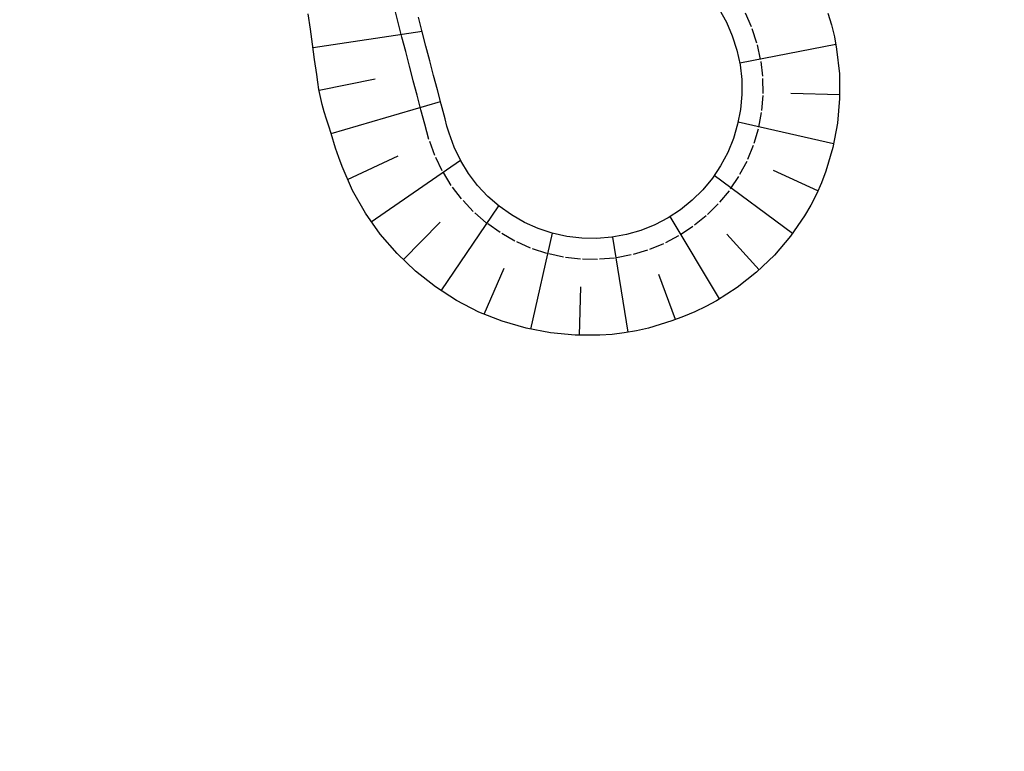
# Model space of a CAD drawing. Extents: x 446388 to 447135, y 445359 to 446567.
# Tile 26 of 80: x 446531 to 446564, y 445802 to 445827. Entities that reach past the tile are written whole.
import ezdxf

# ---------------------------------------------------------------- set-up
doc = ezdxf.new("R2010")
doc.units = 0
doc.header["$LTSCALE"] = 2
doc.header["$MEASUREMENT"] = 0
doc.linetypes.add('AUSGEZOGEN', pattern=[0])
doc.linetypes.add('PUNKTX2', pattern=[0.5, 0.25, -0.25])
doc.layers.add('DB-RRB_41-201d', color=15, linetype='CONTINUOUS')
doc.layers.add('FBRTOP', color=250, linetype='AUSGEZOGEN')

msp = doc.modelspace()

# ---------------------------------------------------------------- linework, layer by layer
at = {"layer": 'DB-RRB_41-201d', "linetype": 'PUNKTX2'}
for p, q in [((446543.714, 445826.438), (446543.591, 445826.924)), ((446555.289, 445826.76), (446555.516, 445826.238)), ((446543.838, 445825.952), (446543.714, 445826.438)), ((446555.516, 445826.238), (446555.69, 445825.695)), ((446543.963, 445825.467), (446543.838, 445825.952)), ((446544.088, 445824.981), (446543.963, 445825.467)), ((446555.69, 445825.695), (446555.809, 445825.138)), ((446555.809, 445825.138), (446555.872, 445824.571)), ((446544.214, 445824.496), (446544.088, 445824.981)), ((446544.342, 445824.011), (446544.214, 445824.496)), ((446555.872, 445824.571), (446555.878, 445824.002)), ((446544.47, 445823.527), (446544.342, 445824.011)), ((446555.878, 445824.002), (446555.827, 445823.434)), ((446544.599, 445823.042), (446544.47, 445823.527)), ((446555.827, 445823.434), (446555.719, 445822.875)), ((446544.667, 445822.787), (446544.599, 445823.042)), ((446555.719, 445822.875), (446555.557, 445822.329)), ((446544.74, 445822.533), (446544.667, 445822.787)), ((446544.937, 445821.998), (446544.74, 445822.533)), ((446555.557, 445822.329), (446555.34, 445821.802)), ((446545.185, 445821.486), (446544.937, 445821.998)), ((446555.34, 445821.802), (446555.072, 445821.299)), ((446545.484, 445821.001), (446545.185, 445821.486)), ((446555.072, 445821.299), (446554.755, 445820.825)), ((446545.83, 445820.548), (446545.484, 445821.001)), ((446546.219, 445820.131), (446545.83, 445820.548)), ((446554.755, 445820.825), (446554.393, 445820.386)), ((446554.393, 445820.386), (446553.988, 445819.985)), ((446546.648, 445819.756), (446546.219, 445820.131)), ((446553.988, 445819.985), (446553.546, 445819.626)), ((446547.112, 445819.426), (446546.648, 445819.756)), ((446553.546, 445819.626), (446553.069, 445819.313)), ((446547.607, 445819.143), (446547.112, 445819.426)), ((446553.069, 445819.313), (446552.564, 445819.049)), ((446548.127, 445818.911), (446547.607, 445819.143)), ((446548.668, 445818.733), (446548.127, 445818.911)), ((446552.564, 445819.049), (446552.035, 445818.838)), ((446549.224, 445818.609), (446548.668, 445818.733)), ((446549.79, 445818.541), (446549.224, 445818.609)), ((446550.36, 445818.531), (446549.79, 445818.541)), ((446550.928, 445818.577), (446550.36, 445818.531)), ((446551.488, 445818.679), (446550.928, 445818.577)), ((446552.035, 445818.838), (446551.488, 445818.679))]:
    msp.add_line(p, q, dxfattribs=at)
at = {"layer": 'DB-RRB_41-201d', "linetype": 'Continuous'}
for p, q in [((446554.418, 445826.885), (446554.662, 445826.449)), ((446558.049, 445826.75), (446558.169, 445826.355)), ((446540.784, 445826.217), (446540.708, 445826.72)), ((446544.516, 445826.125), (446544.393, 445826.61)), ((446554.662, 445826.449), (446554.861, 445825.991)), ((446540.855, 445825.712), (446540.784, 445826.217)), ((446540.87, 445825.6), (446544.512, 445826.143)), ((446544.64, 445825.641), (446544.516, 445826.125)), ((446558.169, 445826.355), (446558.266, 445825.953)), ((446554.861, 445825.991), (446555.014, 445825.515)), ((446558.266, 445825.953), (446558.341, 445825.547)), ((446540.925, 445825.207), (446540.855, 445825.712)), ((446544.766, 445825.157), (446544.64, 445825.641)), ((446555.014, 445825.515), (446555.118, 445825.026)), ((446558.315, 445825.698), (446555.11, 445825.074)), ((446558.341, 445825.547), (446558.433, 445824.726)), ((446540.996, 445824.702), (446540.925, 445825.207)), ((446544.892, 445824.673), (446544.766, 445825.157)), ((446555.118, 445825.026), (446555.173, 445824.529)), ((446541.03, 445824.449), (446540.996, 445824.702)), ((446541.068, 445824.197), (446541.03, 445824.449)), ((446541.071, 445824.179), (446542.949, 445824.552)), ((446545.019, 445824.19), (446544.892, 445824.673)), ((446555.173, 445824.529), (446555.178, 445824.029)), ((446558.433, 445824.726), (446558.442, 445823.9)), ((446541.175, 445823.701), (446541.068, 445824.197)), ((446545.147, 445823.706), (446545.019, 445824.19)), ((446541.474, 445822.727), (446545.123, 445823.795)), ((446555.178, 445824.029), (446555.134, 445823.532)), ((446558.445, 445824.025), (446556.812, 445824.065)), ((446558.442, 445823.9), (446558.369, 445823.077)), ((446541.247, 445823.458), (446541.175, 445823.701)), ((446545.275, 445823.223), (446545.147, 445823.706)), ((446555.134, 445823.532), (446555.039, 445823.041)), ((446541.324, 445823.216), (446541.247, 445823.458)), ((446541.399, 445822.974), (446541.324, 445823.216)), ((446545.339, 445822.981), (446545.275, 445823.223)), ((446541.473, 445822.731), (446541.399, 445822.974)), ((446545.409, 445822.741), (446545.339, 445822.981)), ((446555.039, 445823.041), (446554.897, 445822.562)), ((446558.242, 445822.386), (446555.057, 445823.116)), ((446558.369, 445823.077), (446558.215, 445822.265)), ((446541.625, 445822.247), (446541.473, 445822.731)), ((446545.581, 445822.272), (446545.409, 445822.741)), ((446554.897, 445822.562), (446554.707, 445822.1)), ((446541.729, 445821.937), (446541.625, 445822.247)), ((446545.799, 445821.823), (446545.581, 445822.272)), ((446558.215, 445822.265), (446557.981, 445821.472)), ((446541.841, 445821.63), (446541.729, 445821.937)), ((446542.018, 445821.203), (446543.708, 445821.99)), ((446542.813, 445819.786), (446545.788, 445821.844)), ((446546.061, 445821.397), (446545.799, 445821.823)), ((446554.707, 445822.1), (446554.472, 445821.659)), ((446542.193, 445820.832), (446541.841, 445821.63)), ((446554.472, 445821.659), (446554.194, 445821.243)), ((446557.718, 445820.82), (446556.231, 445821.501)), ((446546.364, 445821), (446546.061, 445821.397)), ((446554.194, 445821.243), (446553.876, 445820.858)), ((446556.864, 445819.396), (446554.253, 445821.326)), ((446557.981, 445821.472), (446557.834, 445821.085)), ((446546.706, 445820.635), (446546.364, 445821)), ((446553.876, 445820.858), (446553.521, 445820.506)), ((446557.834, 445821.085), (446557.666, 445820.708)), ((446542.62, 445820.078), (446542.193, 445820.832)), ((446547.082, 445820.305), (446546.706, 445820.635)), ((446553.521, 445820.506), (446553.133, 445820.191)), ((446557.666, 445820.708), (446557.476, 445820.341)), ((446545.148, 445817.48), (446547.066, 445820.318)), ((446547.489, 445820.015), (446547.082, 445820.305)), ((446553.133, 445820.191), (446552.715, 445819.917)), ((446557.476, 445820.341), (446557.266, 445819.985)), ((446543.115, 445819.373), (446542.62, 445820.078)), ((446547.923, 445819.768), (446547.489, 445820.015)), ((446552.715, 445819.917), (446552.272, 445819.685)), ((446554.435, 445817.213), (446552.788, 445819.961)), ((446557.266, 445819.985), (446556.797, 445819.306)), ((446543.878, 445818.517), (446545.109, 445819.772)), ((446548.379, 445819.564), (446547.923, 445819.768)), ((446548.854, 445819.408), (446548.379, 445819.564)), ((446552.272, 445819.685), (446551.808, 445819.5)), ((446543.673, 445818.724), (446543.115, 445819.373)), ((446548.138, 445816.2), (446548.865, 445819.405)), ((446549.342, 445819.299), (446548.854, 445819.408)), ((446549.838, 445819.24), (446549.342, 445819.299)), ((446550.338, 445819.23), (446549.838, 445819.24)), ((446550.836, 445819.271), (446550.338, 445819.23)), ((446551.328, 445819.361), (446550.836, 445819.271)), ((446551.386, 445816.099), (446550.877, 445819.277)), ((446551.808, 445819.5), (446551.328, 445819.361)), ((446555.757, 445818.183), (446554.674, 445819.377)), ((446556.797, 445819.306), (446556.264, 445818.678)), ((446544.288, 445818.136), (446543.673, 445818.724)), ((446556.264, 445818.678), (446555.673, 445818.107)), ((446546.579, 445816.702), (446547.251, 445818.235)), ((446544.954, 445817.613), (446544.288, 445818.136)), ((446552.96, 445816.527), (446552.414, 445818.024)), ((446555.673, 445818.107), (446555.028, 445817.597)), ((446545.662, 445817.159), (446544.954, 445817.613)), ((446549.76, 445815.997), (446549.811, 445817.618)), ((446555.028, 445817.597), (446554.337, 445817.155)), ((446546.408, 445816.776), (446545.662, 445817.159)), ((446553.977, 445816.96), (446553.607, 445816.783)), ((446554.337, 445817.155), (446553.977, 445816.96)), ((446547.182, 445816.468), (446546.408, 445816.776)), ((446553.228, 445816.627), (446552.844, 445816.486)), ((446553.607, 445816.783), (446553.228, 445816.627)), ((446547.98, 445816.235), (446547.182, 445816.468)), ((446548.793, 445816.08), (446547.98, 445816.235)), ((446552.062, 445816.242), (446551.662, 445816.149)), ((446552.455, 445816.356), (446552.062, 445816.242)), ((446552.844, 445816.486), (446552.455, 445816.356)), ((446549.615, 445816.002), (446548.793, 445816.08)), ((446550.438, 445816.002), (446549.615, 445816.002)), ((446550.849, 445816.03), (446550.438, 445816.002)), ((446551.257, 445816.079), (446550.849, 445816.03)), ((446551.662, 445816.149), (446551.257, 445816.079))]:
    msp.add_line(p, q, dxfattribs=at)
at = {"layer": 'FBRTOP'}
for points in [[(446576.449, 446163.728, -0.000132), (446578.343, 446150.384, -0.000157), (446579.926, 446139.19, -0.000509), (446581.889, 446125.17, 0.000658), (446583.412, 446114.317, 0.000059), (446585.17, 446101.916, 0.000061), (446586.887, 446089.829, 0.000001), (446588.957, 446075.27, 0.000001), (446590.43, 446064.906, 0.000008), (446592.183, 446052.577, -0.000007), (446593.936, 446040.247, -0.00042), (446595.406, 446029.844, 0.000308), (446597.407, 446015.661, 0.000387), (446598.701, 446006.581, -0.000225), (446600.926, 445991.002, -0.000119), (446601.235, 445988.828, -0.000144)], [(446562.06, 446507.886), (446569.246, 446457.189, -0.000002), (446576.262, 446407.683, 0.000001), (446583.279, 446358.178, 0.000002), (446592.05, 446296.296, -0.000002), (446600.821, 446234.415, -0.000002), (446609.591, 446172.533, 0.000003), (446618.362, 446110.652, 0.000001), (446627.133, 446048.77, -0.000002), (446635.904, 445986.889, 0), (446649.168, 445893.306, 0), (446660.462, 445813.621), (446674.495, 445714.61, 0.000001), (446678.792, 445684.289, 0.000001), (446687.668, 445621.668)]]:
    msp.add_lwpolyline(points, format="xyb", dxfattribs=at)
at = {"layer": 'FBRTOP', "const_width": 0.5}
for points in [[(446559.09, 446507.465), (446566.275, 446456.768, -0.000002), (446573.292, 446407.262, 0.000001), (446580.308, 446357.757, 0.000002), (446589.079, 446295.875, -0.000002), (446597.85, 446233.994, -0.000002), (446606.621, 446172.112, 0.000003), (446615.391, 446110.231, 0.000001), (446624.162, 446048.349, -0.000002), (446632.933, 445986.468, 0), (446646.197, 445892.885, 0), (446657.491, 445813.2), (446671.524, 445714.189, 0.000002), (446687.312, 445602.802, -0.000002), (446703.099, 445491.416), (446717.132, 445392.405, 0.000001), (446718.367, 445383.697, 0)], [(446531.367, 446503.536), (446538.553, 446452.838, -0.000002), (446545.569, 446403.333, 0.000001), (446552.586, 446353.827, 0.000002), (446561.357, 446291.946, -0.000002), (446570.128, 446230.064, -0.000002), (446578.898, 446168.183, 0.000003), (446587.669, 446106.301, 0.000001), (446596.44, 446044.42, -0.000002), (446605.211, 445982.538, 0), (446618.474, 445888.956, 0), (446629.769, 445809.27), (446643.802, 445710.259, 0.000002), (446659.589, 445598.873, -0.000002), (446675.377, 445487.486), (446689.41, 445388.475, 0.000001), (446690.644, 445379.768, 0)]]:
    msp.add_lwpolyline(points, format="xyb", dxfattribs=at)

doc.saveas('drawing.dxf')
